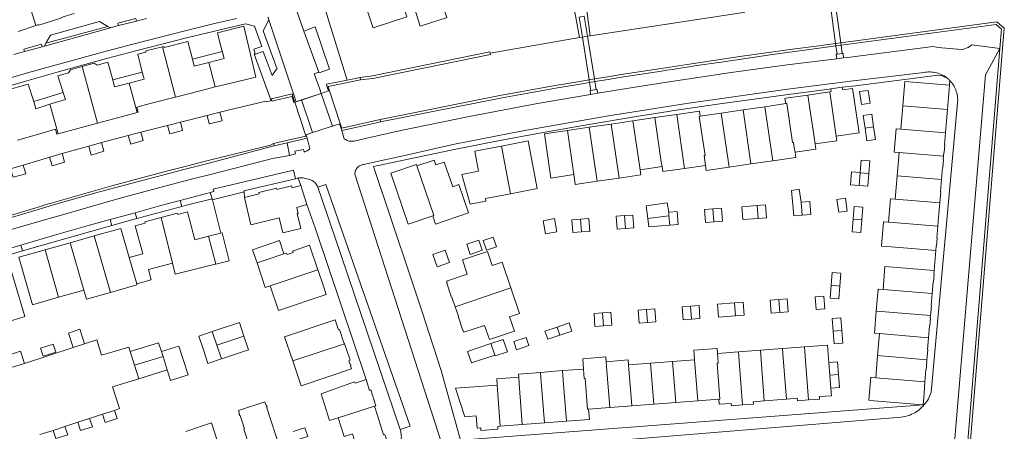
# Model space of a CAD drawing. Header units: metres. Extents: x 89888 to 94270, y 464165 to 468904.
# Tile 49 of 256: x 90997 to 91224, y 465782 to 465877. Entities that reach past the tile are written whole.
import ezdxf

# ---------------------------------------------------------------- set-up
doc = ezdxf.new("R2010")
doc.units = ezdxf.units.M
for name, color, linetype, lineweight in [('B_BEBOUWINGSGRENS_0', 251, 'CONTINUOUS', 13), ('B_LUIFEL_1', 251, 'CONTINUOUS', 13), ('B_TUSSENMUUR_0', 251, 'CONTINUOUS', 13), ('G_GRENS_ALGEMEEN_0', 251, 'CONTINUOUS', 13), ('K_KUNSTWERKGRENS_1', 251, 'CONTINUOUS', 13), ('K_STEIGER_1', 251, 'CONTINUOUS', 13), ('Q_DAMWAND_LIJN_0', 251, 'CONTINUOUS', 13), ('T_MUUR_30CM_0', 251, 'CONTINUOUS', 13), ('T_MUUR_30CM_LIJN_0', 251, 'CONTINUOUS', 13), ('V_WEGGRENS_0', 251, 'CONTINUOUS', 13), ('V_WEGGRENS_1', 251, 'CONTINUOUS', 13), ('W_KADEMUUR_30CM_LIJN_0', 251, 'CONTINUOUS', 13), ('W_WALBESCHERMING_LIJN_0', 251, 'CONTINUOUS', 13), ('W_WATERGRENS_0', 251, 'CONTINUOUS', 13), ('W_WATERGRENS_1', 251, 'CONTINUOUS', 13)]:
    doc.layers.add(name, color=color, linetype=linetype, lineweight=lineweight)

msp = doc.modelspace()

# ---------------------------------------------------------------- linework, layer by layer
at = {"layer": 'B_BEBOUWINGSGRENS_0'}
for p, q in [((91040.18, 465867.49), (91043.69, 465868.39)), ((91178.4, 465859.95), (91183.45, 465860.7)), ((91183.71, 465861.37), (91186.34, 465861.76)), ((91190.35, 465860.76), (91190.79, 465857.79)), ((91168.48, 465857.28), (91173.29, 465857.99)), ((91153.58, 465855.09), (91158.39, 465855.8)), ((91158.39, 465855.8), (91163.44, 465856.54)), ((91163.44, 465856.54), (91168.48, 465857.28)), ((91199.89, 465852.08), (91200.33, 465857.46)), ((91014.49, 465853.48), (91005.37, 465851.01)), ((91132.99, 465853.27), (91138.03, 465854.01)), ((91138.03, 465854.01), (91143.08, 465854.76)), ((91143.08, 465854.76), (91148.12, 465855.5)), ((91122.9, 465851.79), (91127.94, 465852.53)), ((91127.94, 465852.53), (91132.99, 465853.27)), ((91199, 465841.32), (91199.45, 465846.7)), ((91170.32, 465844.82), (91165.27, 465844.07)), ((91144.74, 465843.48), (91139.69, 465842.73)), ((91154.77, 465843.74), (91149.96, 465843.03)), ((91165.27, 465844.07), (91160.23, 465843.33)), ((91134.82, 465840.8), (91129.78, 465840.06)), ((91198.56, 465835.94), (91199, 465841.32)), ((91061.38, 465839.11), (91062.78, 465834.68)), ((91185.08, 465835.87), (91185.51, 465832.9)), ((91146.29, 465832.91), (91146.35, 465832.11)), ((91190.85, 465831.15), (91191.09, 465834.09)), ((91146.35, 465832.11), (91141.47, 465831.45)), ((91126.13, 465828.36), (91128.08, 465828.51)), ((91136.33, 465829.14), (91138.27, 465829.29)), ((91013.66, 465827.45), (91008.15, 465825.89)), ((91042.89, 465828.11), (91040.09, 465827.36)), ((91008.15, 465825.89), (91002.35, 465824.25)), ((91185.76, 465815.89), (91186.01, 465818.83)), ((91005.48, 465813.29), (91011.31, 465814.95)), ((90999.47, 465811.58), (91005.48, 465813.29)), ((91182.08, 465813.58), (91180.09, 465813.43)), ((91121.15, 465804.53), (91123.95, 465805.46)), ((91194.49, 465799.82), (91194.9, 465804.9)), ((91011.48, 465802.57), (91008.83, 465801.72)), ((91071.5, 465802.54), (91071.41, 465802.8)), ((91111.18, 465801.2), (91113.98, 465802.13)), ((91167.45, 465801.05), (91162.37, 465800.67)), ((91172.54, 465801.44), (91167.45, 465801.05)), ((91177.62, 465801.83), (91172.54, 465801.44)), ((91023.02, 465797.61), (91022.02, 465800.75)), ((91152.27, 465798.89), (91147.19, 465798.5)), ((91162.37, 465800.67), (91157.52, 465800.3)), ((91194.07, 465794.73), (91194.49, 465799.82)), ((90997.58, 465798.03), (90994.82, 465797.15)), ((91024.02, 465794.46), (91023.02, 465797.61)), ((91030.55, 465796.53), (91024.02, 465794.46)), ((91126.62, 465796.73), (91121.78, 465796.36)), ((91142.1, 465798.11), (91137.02, 465797.73)), ((91147.19, 465798.5), (91142.1, 465798.11)), ((91185.25, 465798.38), (91183.26, 465798.23)), ((91185.47, 465795.44), (91185.25, 465798.38)), ((91076.48, 465794.28), (91077.26, 465791.81)), ((91121.78, 465796.36), (91116.69, 465795.97)), ((91153, 465789.42), (91157.84, 465789.79)), ((91168.35, 465789.39), (91173.43, 465789.78)), ((91127.81, 465787.49), (91132.66, 465787.86)), ((91132.66, 465787.86), (91137.74, 465788.25)), ((91137.74, 465788.25), (91142.83, 465788.64)), ((91142.83, 465788.64), (91147.91, 465789.03)), ((91147.91, 465789.03), (91153, 465789.42)), ((91009.91, 465784.44), (91012.65, 465785.33)), ((91015.62, 465786.3), (91018.36, 465787.2)), ((91004.22, 465782.58), (91006.95, 465783.47)), ((91107.41, 465783.53), (91112.5, 465783.92)), ((91112.5, 465783.92), (91117.59, 465784.31)), ((91117.59, 465784.31), (91122.67, 465784.7))]:
    msp.add_line(p, q, dxfattribs=at)
for points in [[(91095.1, 465877.9), (91091.75, 465887.53), (91091.67, 465887.75), (91085.77, 465885.88), (91085.79, 465885.8), (91083.48, 465885.02), (91083.39, 465885.28), (91075.67, 465882.72), (91078.02, 465875.62), (91078.07, 465875.45), (91085.88, 465878.04), (91084.87, 465880.99), (91087.08, 465881.71)], [(91000.24, 465875.99), (90998.07, 465883.05), (91006.84, 465885.82)], [(91087.08, 465881.71), (91088.93, 465875.87), (91095.12, 465877.83), (91095.1, 465877.9)], [(91009.05, 465878.79), (91006.52, 465878), (91006.21, 465877.9), (91006.24, 465877.81), (91000.9, 465876.13), (91000.88, 465876.23), (91000.24, 465875.99)], [(91043.69, 465868.39), (91042.79, 465871.79), (91042.18, 465874.33), (91048.22, 465875.83), (91051, 465864.1), (91044.95, 465862.64), (91041.59, 465861.83)], [(91029.45, 465871.12), (91029.74, 465871.2), (91029.82, 465870.91), (91035.33, 465872.32), (91036.37, 465868.27)], [(91024.79, 465865.28), (91023.76, 465869.41), (91025.33, 465869.8), (91025.65, 465869.88), (91025.59, 465870.14), (91029.45, 465871.12)], [(91010.92, 465866.56), (91013.68, 465867.31), (91014.42, 465866.86), (91016.85, 465867.53), (91017.97, 465863.49)], [(91036.37, 465868.27), (91036.79, 465866.62), (91040.18, 465867.49)], [(91006.54, 465860.59), (91005.34, 465864.39), (91007.79, 465865.07), (91008.2, 465865.82), (91010.92, 465866.56)], [(91021.8, 465862.73), (91025.21, 465863.63), (91025.05, 465864.25), (91024.79, 465865.28)], [(90992.63, 465861.07), (90992.9, 465861.15), (90992.99, 465860.95), (90998.46, 465862.44), (90999.73, 465858.44)], [(91017.97, 465863.49), (91018.42, 465861.85), (91021.8, 465862.73)], [(91200.33, 465857.46), (91200.79, 465863.08), (91211.06, 465862.24)], [(91003.46, 465857.83), (91007.06, 465858.97), (91006.54, 465860.59)], [(91041.59, 465861.83), (91038.19, 465860.96), (91032.44, 465859.47)], [(91183.45, 465860.7), (91183.8, 465860.75), (91183.71, 465861.37)], [(91186.34, 465861.76), (91186.44, 465861.14), (91188.73, 465861.47), (91190.23, 465851.28), (91184.94, 465850.51)], [(91190.79, 465857.79), (91192.76, 465858.09), (91192.33, 465861.05), (91190.35, 465860.76)], [(91211.06, 465862.24), (91210.97, 465861.14), (91210.86, 465859.37), (91210.6, 465856.62)], [(90999.73, 465858.44), (91000.24, 465856.82), (91003.46, 465857.83)], [(91032.44, 465859.47), (91032.4, 465859.47), (91026.62, 465857.99), (91023.53, 465857.17), (91023.83, 465856.02), (91023.59, 465855.96)], [(91173.29, 465857.99), (91173.12, 465859.18), (91173.35, 465859.21), (91178.4, 465859.95)], [(91023.59, 465855.96), (91020.21, 465855.04), (91014.49, 465853.48)], [(91148.12, 465855.5), (91153.41, 465856.28), (91153.58, 465855.09)], [(91210.6, 465856.62), (91210.52, 465855.76), (91210.56, 465855.75), (91210.42, 465853.99), (91210.38, 465853.99), (91210.15, 465851.24)], [(91193.57, 465852.6), (91193.14, 465855.52), (91191.16, 465855.23), (91191.59, 465852.31)], [(91005.37, 465851.01), (91005.11, 465850.94), (91004.78, 465852.07), (91001.69, 465851.19), (90995.96, 465849.53)], [(91124.4, 465841.6), (91119.11, 465840.82), (91117.61, 465851.01), (91122.9, 465851.79)], [(91191.59, 465852.31), (91192.02, 465849.39), (91194, 465849.68), (91193.57, 465852.6)], [(91199.45, 465846.7), (91198.34, 465846.79), (91198.79, 465852.17), (91199.89, 465852.08)], [(91210.15, 465851.24), (91209.93, 465848.48), (91209.97, 465848.48), (91209.82, 465846.72), (91209.78, 465846.72), (91209.71, 465845.86)], [(91109.77, 465837.18), (91115.92, 465838.36), (91113.82, 465849.38), (91107.67, 465848.2)], [(91184.94, 465850.51), (91185.1, 465849.42), (91180.06, 465848.67)], [(91107.67, 465848.2), (91101.52, 465847.03), (91102.42, 465842.39), (91098.52, 465841.65), (91100.49, 465834.81), (91104.11, 465835.5), (91104, 465836.08), (91109.77, 465837.18)], [(91175.43, 465846.78), (91175.6, 465845.59), (91170.32, 465844.82)], [(91180.06, 465848.67), (91180.23, 465847.49), (91175.43, 465846.78)], [(91091.86, 465832.08), (91092.5, 465830.18), (91100.07, 465832.75), (91097.85, 465839.3), (91096.43, 465838.82), (91094.5, 465844.5), (91092.51, 465843.83), (91092.12, 465844.96), (91088.19, 465843.63)], [(91192.46, 465841.86), (91192.7, 465844.8), (91190.71, 465844.96), (91190.47, 465842.07)], [(91209.71, 465845.86), (91209.64, 465844.99), (91209.68, 465844.99), (91209.53, 465843.23), (91209.49, 465843.23), (91209.27, 465840.47)], [(91088.19, 465843.63), (91088.08, 465843.94), (91082.15, 465841.93), (91086.15, 465830.14), (91091.86, 465832.08)], [(91139.69, 465842.73), (91139.87, 465841.55), (91134.82, 465840.8)], [(91149.96, 465843.03), (91144.91, 465842.29), (91144.74, 465843.48)], [(91160.23, 465843.33), (91154.94, 465842.55), (91154.77, 465843.74)], [(91190.47, 465842.07), (91188.48, 465842.23), (91188.23, 465839.24), (91190.22, 465839.08)], [(91129.78, 465840.06), (91124.73, 465839.32), (91124.54, 465840.61), (91124.4, 465841.6)], [(91190.22, 465839.08), (91192.22, 465838.92), (91192.46, 465841.86)], [(91209.27, 465840.47), (91209.04, 465837.72), (91209.08, 465837.72), (91208.94, 465835.95), (91208.9, 465835.95), (91208.82, 465835.09)], [(91048.35, 465836.32), (91051.75, 465837.15), (91051.68, 465837.47), (91055.74, 465838.47), (91055.81, 465838.15), (91059.26, 465838.99), (91059.39, 465838.58), (91061.38, 465839.11)], [(91176.88, 465835.25), (91176.4, 465838.23), (91174.63, 465837.96), (91175.16, 465832.11), (91177.11, 465832.26)], [(91062.78, 465834.68), (91060.46, 465833.99), (91060.78, 465832.66), (91060.53, 465832.6), (91061.36, 465829.19), (91057.2, 465828.18), (91056.37, 465831.6), (91049.87, 465830.03), (91048.35, 465836.32)], [(91177.11, 465832.26), (91179.05, 465832.41), (91178.82, 465835.4), (91176.88, 465835.25)], [(91185.51, 465832.9), (91187.49, 465833.19), (91187.05, 465836.16), (91185.08, 465835.87)], [(91197.02, 465830.64), (91197.46, 465836.03), (91198.56, 465835.94)], [(91040.09, 465827.36), (91036.96, 465826.53), (91035.23, 465832.99), (91032.97, 465832.42), (91032.88, 465832.72), (91029.13, 465831.72)], [(91146.52, 465829.92), (91148.47, 465830.07), (91148.24, 465833.06), (91146.29, 465832.91)], [(91156.49, 465833.69), (91154.54, 465833.54), (91154.77, 465830.55), (91156.72, 465830.7)], [(91156.72, 465830.7), (91158.66, 465830.85), (91158.43, 465833.84), (91156.49, 465833.69)], [(91166.68, 465834.47), (91163.19, 465834.2), (91163.42, 465831.21), (91166.91, 465831.48)], [(91166.91, 465831.48), (91168.86, 465831.63), (91168.63, 465834.62), (91166.68, 465834.47)], [(91191.09, 465834.09), (91189.1, 465834.26), (91188.86, 465831.32)], [(91208.82, 465835.09), (91208.75, 465834.23), (91208.79, 465834.23), (91208.65, 465832.46), (91208.61, 465832.47), (91208.56, 465831.82), (91208.38, 465829.71)], [(91029.13, 465831.72), (91025.38, 465830.73), (91025.45, 465830.41), (91023.19, 465829.8), (91024.89, 465823.35), (91021.76, 465822.5)], [(91125.9, 465831.35), (91123.96, 465831.2), (91124.19, 465828.21), (91126.13, 465828.36)], [(91128.08, 465828.51), (91127.85, 465831.5), (91125.9, 465831.35)], [(91136.1, 465832.13), (91134.15, 465831.98), (91134.38, 465828.99), (91136.33, 465829.14)], [(91138.27, 465829.29), (91138.04, 465832.28), (91136.1, 465832.13)], [(91141.47, 465831.45), (91141.69, 465829.55), (91146.52, 465829.92)], [(91188.86, 465831.32), (91188.62, 465828.38), (91190.61, 465828.21), (91190.85, 465831.15)], [(91207.92, 465824.09), (91197.65, 465824.93), (91196.56, 465825.02), (91195.41, 465825.12), (91195.87, 465830.74), (91197.02, 465830.64)], [(91021.76, 465822.5), (91019.85, 465829.19), (91013.66, 465827.45)], [(91208.38, 465829.71), (91208.16, 465826.96), (91208.2, 465826.95), (91208.05, 465825.19), (91208.01, 465825.19), (91207.92, 465824.09)], [(91041.8, 465820.95), (91044.84, 465821.71), (91043.22, 465828.19), (91042.89, 465828.11)], [(91057.47, 465823.3), (91056.43, 465826.36), (91050.23, 465824.28), (91051.27, 465821.22)], [(91002.35, 465824.25), (90996.3, 465822.54), (90999.47, 465811.58)], [(91065.31, 465819.66), (91063.4, 465825.29), (91059.89, 465824.12), (91059.51, 465824), (91059.62, 465823.66), (91058.2, 465823.18), (91058.09, 465823.51), (91057.47, 465823.3)], [(91105.56, 465820.61), (91104.45, 465823.89), (91098.66, 465821.91), (91099.76, 465818.65), (91095.01, 465817.02), (91095.14, 465816.61), (91095.05, 465816.58), (91096.18, 465813.27), (91096.27, 465813.29), (91097.01, 465811.12)], [(90991.74, 465807), (90997.71, 465808.83), (90993.82, 465821.75), (90989.8, 465820.53), (90989.88, 465820.22), (90987.9, 465819.61)], [(91023.5, 465816.39), (91026.84, 465817.34), (91026.2, 465819.67), (91031.78, 465821.13)], [(91031.78, 465821.13), (91032.42, 465818.6), (91041.6, 465820.9), (91041.65, 465820.91), (91041.8, 465820.95)], [(91051.27, 465821.22), (91053.19, 465815.55), (91054.3, 465815.93)], [(91054.3, 465815.93), (91056.21, 465810.27), (91067.21, 465813.96), (91066.52, 465816.08), (91065.38, 465819.45), (91065.31, 465819.66)], [(91109.84, 465815.46), (91107.84, 465821.37), (91105.56, 465820.61)], [(91195.74, 465815.07), (91196.18, 465820.39), (91207.54, 465819.46)], [(91207.54, 465819.46), (91207.47, 465818.65), (91207.51, 465818.65), (91207.37, 465816.89), (91207.33, 465816.89), (91207.1, 465814.13)], [(91186.01, 465818.83), (91184.01, 465818.99), (91183.77, 465816.05)], [(91011.31, 465814.95), (91011.92, 465812.85), (91017.43, 465814.41)], [(91017.43, 465814.41), (91023.57, 465816.14), (91023.5, 465816.39)], [(91097.01, 465811.12), (91097.75, 465808.93), (91097.66, 465808.9), (91098.79, 465805.59), (91098.88, 465805.62), (91099.03, 465805.21), (91103.78, 465806.81), (91104.9, 465803.55), (91110.67, 465805.5), (91109.57, 465808.78), (91111.83, 465809.54), (91109.84, 465815.46)], [(91183.77, 465816.05), (91183.53, 465813.11), (91185.52, 465812.95), (91185.76, 465815.89)], [(91194.18, 465810.08), (91194.59, 465815.16), (91195.74, 465815.07)], [(91171.67, 465812.79), (91169.73, 465812.64), (91169.96, 465809.65), (91171.9, 465809.79)], [(91171.9, 465809.79), (91173.85, 465809.94), (91173.62, 465812.93), (91171.67, 465812.79)], [(91180.09, 465813.43), (91180.32, 465810.44), (91182.31, 465810.59), (91182.08, 465813.58)], [(91207.1, 465814.13), (91206.88, 465811.38), (91206.92, 465811.37), (91206.77, 465809.61), (91206.68, 465809.05)], [(91141.16, 465810.45), (91139.22, 465810.3), (91139.45, 465807.31), (91141.39, 465807.46)], [(91141.39, 465807.46), (91143.33, 465807.61), (91143.1, 465810.6), (91141.16, 465810.45)], [(91151.33, 465811.23), (91149.39, 465811.08), (91149.62, 465808.09), (91151.56, 465808.24)], [(91151.56, 465808.24), (91153.5, 465808.39), (91153.28, 465811.38), (91151.33, 465811.23)], [(91161.5, 465812.01), (91157.55, 465811.71), (91157.78, 465808.72), (91161.73, 465809.02)], [(91161.73, 465809.02), (91163.68, 465809.17), (91163.45, 465812.16), (91161.5, 465812.01)], [(91071.41, 465802.8), (91071.31, 465802.77), (91070.31, 465805.86), (91070.06, 465805.78), (91069.27, 465808.1), (91057.64, 465804.19), (91059.51, 465798.65)], [(91130.99, 465809.68), (91129.05, 465809.53), (91129.27, 465806.54), (91131.22, 465806.68)], [(91131.22, 465806.68), (91133.16, 465806.83), (91132.93, 465809.83), (91130.99, 465809.68)], [(91186.2, 465805.62), (91185.98, 465808.56), (91183.98, 465808.41), (91184.21, 465805.46)], [(91194.9, 465804.9), (91193.76, 465804.99), (91194.18, 465810.08)], [(91206.68, 465809.05), (91206.64, 465808.49), (91206.68, 465808.48), (91206.53, 465806.72), (91206.49, 465806.72), (91206.27, 465803.97)], [(91008.83, 465801.72), (91007.75, 465805.04), (91010.4, 465805.9), (91011.48, 465802.57)], [(91048.25, 465804.34), (91047.2, 465807.47), (91040.93, 465805.36)], [(91120.52, 465806.42), (91117.72, 465805.49), (91118.36, 465803.59), (91121.15, 465804.53)], [(91123.95, 465805.46), (91123.32, 465807.36), (91120.52, 465806.42)], [(91184.21, 465805.46), (91184.43, 465802.52), (91186.43, 465802.67), (91186.2, 465805.62)], [(91040.93, 465805.36), (91037.85, 465804.32), (91038.9, 465801.18), (91039.96, 465798.04), (91043.04, 465799.08)], [(91043.04, 465799.08), (91049.31, 465801.2), (91048.25, 465804.34)], [(91106.15, 465799.95), (91106.22, 465799.76), (91109.06, 465800.71), (91108.11, 465803.55), (91105.27, 465802.6)], [(91113.98, 465802.13), (91113.35, 465804.03), (91110.55, 465803.1), (91111.18, 465801.2)], [(91206.27, 465803.97), (91206.04, 465801.21), (91206.08, 465801.21), (91205.93, 465799.44), (91205.85, 465798.88)], [(91004.81, 465800.66), (91004.22, 465802.47), (91001.33, 465801.52)], [(91001.33, 465801.52), (91001.93, 465799.71), (91004.81, 465800.66)], [(91022.02, 465800.75), (91028.51, 465802.8), (91029.22, 465800.81)], [(91029.22, 465800.81), (91033.2, 465802.04), (91035.38, 465795.37), (91031.32, 465794.05), (91030.55, 465796.53)], [(91059.51, 465798.65), (91061.46, 465792.86), (91073.09, 465796.77), (91072.84, 465797.5), (91072.89, 465797.51), (91072.74, 465797.95), (91072.7, 465797.93), (91072.46, 465798.65), (91072.77, 465798.75), (91072.54, 465799.46), (91071.5, 465802.54)], [(91105.27, 465802.6), (91099.86, 465800.8), (91100.74, 465798.15), (91106.15, 465799.95)], [(91157.52, 465800.3), (91157.43, 465801.49), (91152.11, 465801.09), (91152.27, 465798.89)], [(91183.26, 465798.23), (91183.12, 465800.05), (91182.95, 465802.24), (91177.62, 465801.83)], [(90993.93, 465799.94), (90996.69, 465800.82), (90997.58, 465798.03)], [(91131.85, 465798.43), (91131.77, 465799.53), (91126.44, 465799.12), (91126.62, 465796.73)], [(91137.02, 465797.73), (91136.93, 465798.82), (91131.85, 465798.43)], [(91205.85, 465798.88), (91205.8, 465798.32), (91205.84, 465798.32), (91205.7, 465796.55), (91205.66, 465796.56), (91205.43, 465793.8)], [(91069.99, 465785.5), (91068.01, 465784.87), (91066.06, 465791.02), (91073.79, 465793.79), (91073.89, 465793.47), (91076.48, 465794.28)], [(91111.66, 465794.87), (91106.58, 465794.5), (91106.69, 465793)], [(91116.69, 465795.97), (91111.61, 465795.58), (91111.66, 465794.87)], [(91183.7, 465792.35), (91185.7, 465792.5), (91185.47, 465795.44)], [(91204.99, 465788.48), (91193.63, 465789.41), (91192.49, 465789.51), (91192.92, 465794.83), (91194.07, 465794.73)], [(91106.69, 465793), (91097.05, 465792.3), (91099.27, 465785.67), (91101.88, 465785.92), (91102.09, 465783.12), (91102.91, 465783.18), (91102.96, 465782.56), (91106.88, 465782.86), (91106.84, 465783.48), (91107.41, 465783.53)], [(91178.56, 465789.6), (91181.11, 465789.8), (91181.07, 465790.36), (91183.84, 465790.57), (91183.7, 465792.35)], [(91205.43, 465793.8), (91205.2, 465791.05), (91205.24, 465791.04), (91205.1, 465789.28), (91205.06, 465789.28), (91204.99, 465788.48)], [(91077.26, 465791.81), (91077.57, 465791.9), (91078.73, 465788.25), (91078.4, 465788.14)], [(91157.84, 465789.79), (91157.94, 465788.59), (91160.71, 465788.81), (91160.75, 465788.24), (91163.3, 465788.44)], [(91173.43, 465789.78), (91175.96, 465789.97), (91176.01, 465789.41), (91178.56, 465789.6)], [(91050.66, 465775.85), (91050.55, 465775.81), (91050.66, 465775.49), (91051.56, 465775.8), (91051.94, 465774.64), (91056.47, 465776.12), (91056.11, 465777.24), (91057.01, 465777.57), (91056.9, 465777.88), (91056.8, 465777.85), (91053.49, 465788), (91053.6, 465788.04), (91053.5, 465788.34), (91053.4, 465788.31), (91053.11, 465789.18), (91046.97, 465787.19), (91047.25, 465786.31), (91047.15, 465786.27), (91047.25, 465785.97), (91047.35, 465786), (91048.35, 465782.93), (91048.25, 465782.89), (91049.55, 465778.89), (91049.66, 465778.92)], [(91078.4, 465788.14), (91079.07, 465786.01), (91080.48, 465781.55), (91080.79, 465781.64), (91081.95, 465777.98)], [(91122.67, 465784.7), (91127.99, 465785.1), (91127.81, 465787.49)], [(91163.3, 465788.44), (91165.85, 465788.63), (91165.81, 465789.2), (91168.35, 465789.39)], [(91012.65, 465785.33), (91013.29, 465783.43), (91010.55, 465782.54), (91009.91, 465784.44)], [(91018.36, 465787.2), (91018.99, 465785.29), (91016.25, 465784.39), (91015.62, 465786.3)], [(91081.95, 465777.98), (91078.27, 465776.81), (91078.2, 465777.07), (91075.39, 465776.26), (91074.52, 465778.98), (91074.2, 465778.88), (91073.31, 465781.74), (91071.36, 465781.17), (91070.68, 465783.33), (91069.99, 465785.5)], [(91006.95, 465783.47), (91007.59, 465781.57), (91004.85, 465780.68), (91004.22, 465782.58)], [(91038.42, 465771.38), (91044.34, 465773.31), (91040.79, 465784.29), (91034.83, 465782.34)], [(91060.24, 465780.29), (91062.98, 465781.19), (91062.33, 465783.19), (91059.59, 465782.3)]]:
    msp.add_lwpolyline(points, dxfattribs=at)
at = {"layer": 'B_LUIFEL_1'}
for p, q in [((91024.79, 465865.28), (91017.97, 465863.49)), ((91006.54, 465860.59), (90999.73, 465858.44))]:
    msp.add_line(p, q, dxfattribs=at)
for points in [[(91043.69, 465868.39), (91043.25, 465870.03), (91036.37, 465868.27)], [(91146.29, 465832.91), (91145.92, 465835.11), (91141.06, 465834.37), (91141.47, 465831.45)]]:
    msp.add_lwpolyline(points, dxfattribs=at)
at = {"layer": 'B_TUSSENMUUR_0'}
for p, q in [((91029.45, 465871.12), (91032.44, 465859.47)), ((91040.18, 465867.49), (91041.59, 465861.83)), ((91010.92, 465866.56), (91014.49, 465853.48)), ((91023.59, 465855.96), (91021.8, 465862.73)), ((91184.94, 465850.51), (91183.45, 465860.7)), ((91178.4, 465859.95), (91180.06, 465848.67)), ((91003.46, 465857.83), (91005.37, 465851.01)), ((91158.39, 465855.8), (91160.23, 465843.33)), ((91163.44, 465856.54), (91165.27, 465844.07)), ((91168.48, 465857.28), (91170.32, 465844.82)), ((91200.33, 465857.46), (91210.6, 465856.62)), ((91148.12, 465855.5), (91149.96, 465843.03)), ((91124.4, 465841.6), (91122.9, 465851.79)), ((91127.94, 465852.53), (91129.78, 465840.06)), ((91132.99, 465853.27), (91134.82, 465840.8)), ((91191.59, 465852.31), (91193.57, 465852.6)), ((91199.89, 465852.08), (91210.15, 465851.24)), ((91107.67, 465848.2), (91109.77, 465837.18)), ((91199.45, 465846.7), (91209.71, 465845.86)), ((91190.22, 465839.08), (91190.47, 465842.02)), ((91190.47, 465842.07), (91190.47, 465842.02)), ((91190.47, 465842.02), (91192.46, 465841.86)), ((91199, 465841.32), (91209.27, 465840.47)), ((91176.88, 465835.25), (91177.11, 465832.26)), ((91198.56, 465835.94), (91208.82, 465835.09)), ((91156.49, 465833.69), (91156.72, 465830.7)), ((91166.68, 465834.47), (91166.91, 465831.48)), ((91029.13, 465831.72), (91031.78, 465821.13)), ((91125.9, 465831.35), (91126.13, 465828.36)), ((91136.1, 465832.13), (91136.33, 465829.14)), ((91146.35, 465832.11), (91146.52, 465829.92)), ((91188.86, 465831.32), (91190.85, 465831.15)), ((91013.66, 465827.45), (91017.43, 465814.41)), ((91040.09, 465827.36), (91041.8, 465820.95)), ((91002.35, 465824.25), (91005.48, 465813.29)), ((91011.31, 465814.95), (91008.15, 465825.89)), ((91023.5, 465816.39), (91021.76, 465822.5)), ((91051.27, 465821.22), (91053.35, 465821.92)), ((91053.35, 465821.92), (91057.47, 465823.3)), ((91054.3, 465815.93), (91065.31, 465819.66)), ((91097.01, 465811.12), (91109.84, 465815.46)), ((91183.77, 465816.05), (91185.76, 465815.89)), ((91195.74, 465815.07), (91207.1, 465814.13)), ((91171.67, 465812.79), (91171.9, 465809.79)), ((91141.16, 465810.45), (91141.39, 465807.46)), ((91151.33, 465811.23), (91151.56, 465808.24)), ((91161.73, 465809.02), (91161.5, 465812.01)), ((91131.22, 465806.68), (91130.99, 465809.68)), ((91120.52, 465806.42), (91121.15, 465804.53)), ((91184.21, 465805.46), (91186.2, 465805.62)), ((91040.93, 465805.36), (91041.98, 465802.22)), ((91041.98, 465802.22), (91048.25, 465804.34)), ((91194.9, 465804.9), (91206.27, 465803.97)), ((91041.98, 465802.22), (91043.04, 465799.08)), ((91059.51, 465798.65), (91071.5, 465802.54)), ((91106.15, 465799.95), (91105.27, 465802.6)), ((91023.02, 465797.61), (91029.58, 465799.65)), ((91029.58, 465799.65), (91029.22, 465800.81)), ((91030.55, 465796.53), (91029.58, 465799.65)), ((91152.27, 465798.89), (91153, 465789.42)), ((91194.49, 465799.82), (91205.85, 465798.88)), ((91137.02, 465797.73), (91137.74, 465788.25)), ((91142.1, 465798.11), (91142.83, 465788.64)), ((91147.19, 465798.5), (91147.91, 465789.03)), ((91183.26, 465798.23), (91183.48, 465795.29)), ((91183.48, 465795.29), (91185.47, 465795.44)), ((91183.48, 465795.29), (91183.7, 465792.35)), ((91194.07, 465794.73), (91205.43, 465793.8)), ((91106.69, 465793), (91107.41, 465783.53)), ((91069.99, 465785.5), (91078.4, 465788.14))]:
    msp.add_line(p, q, dxfattribs=at)
for points in [[(91173.29, 465857.99), (91173.53, 465858.02), (91174.85, 465849.02), (91175.09, 465849.05), (91175.26, 465847.87), (91175.43, 465846.78)], [(91138.03, 465854.01), (91139.53, 465843.82), (91139.69, 465842.73)], [(91143.08, 465854.76), (91144.58, 465844.57), (91144.74, 465843.48)], [(91153.58, 465855.09), (91153.35, 465855.05), (91154.67, 465846.05), (91154.43, 465846.02), (91154.61, 465844.83), (91154.77, 465843.74)], [(91088.19, 465843.63), (91092.08, 465832.15), (91091.86, 465832.08)], [(91197.02, 465830.64), (91198.12, 465830.55), (91208.38, 465829.71)], [(91194.18, 465810.08), (91195.32, 465809.98), (91206.68, 465809.05)], [(91167.45, 465801.05), (91167.62, 465798.86), (91168.35, 465789.39)], [(91172.54, 465801.44), (91172.71, 465799.25), (91173.43, 465789.78)], [(91177.62, 465801.83), (91177.79, 465799.64), (91178.56, 465789.6)], [(91157.84, 465789.79), (91158.08, 465789.81), (91157.45, 465798.08), (91157.69, 465798.1), (91157.6, 465799.3), (91157.52, 465800.3)], [(91162.37, 465800.67), (91162.54, 465798.47), (91163.3, 465788.44)], [(91126.62, 465796.73), (91126.79, 465794.54), (91127.03, 465794.56), (91127.57, 465787.48), (91127.81, 465787.49)], [(91132.66, 465787.86), (91131.93, 465797.34), (91131.85, 465798.43)], [(91111.66, 465794.87), (91111.78, 465793.39), (91112.5, 465783.92)], [(91116.69, 465795.97), (91116.86, 465793.78), (91117.59, 465784.31)], [(91121.78, 465796.36), (91121.95, 465794.17), (91122.67, 465784.7)]]:
    msp.add_lwpolyline(points, dxfattribs=at)
at = {"layer": 'G_GRENS_ALGEMEEN_0'}
for p, q in [((91072.04, 465863.4), (91075.04, 465864.03)), ((91075.04, 465864.03), (91075.13, 465863.45)), ((91079.76, 465853.77), (91079.66, 465854.32)), ((91055.25, 465848.22), (91055.09, 465848.77)), ((91058.24, 465848.93), (91055.25, 465848.22)), ((91048.27, 465837.59), (91048.35, 465836.32)), ((91117.85, 465827.92), (91120.48, 465828.42)), ((91103.46, 465826.38), (91104.27, 465824.14)), ((91099.68, 465825.55), (91100.5, 465823.19)), ((91091.86, 465823.2), (91092.82, 465820.35))]:
    msp.add_line(p, q, dxfattribs=at)
for points in [[(91054.71, 465858.69), (91054.61, 465859.12), (91059.35, 465860.25), (91059.54, 465859.68), (91059.65, 465859.34), (91059.98, 465858.32)], [(91120.48, 465828.42), (91119.92, 465831.44), (91117.29, 465830.93), (91117.85, 465827.92)], [(91100.5, 465823.19), (91103.25, 465824.14), (91102.43, 465826.5), (91099.68, 465825.55)], [(91104.27, 465824.14), (91106.57, 465824.97), (91105.74, 465827.2), (91103.46, 465826.38)], [(91092.82, 465820.35), (91095.66, 465821.31), (91094.71, 465824.15), (91091.86, 465823.2)]]:
    msp.add_lwpolyline(points, dxfattribs=at)
at = {"layer": 'K_KUNSTWERKGRENS_1'}
for p, q in [((91186, 465872.04), (91184.66, 465881.84)), ((91129.13, 465863.69), (91127.55, 465873.52)), ((91184.8, 465871.88), (91184.88, 465871.29)), ((91186.08, 465871.45), (91186, 465872.04)), ((91186.34, 465869.56), (91186.08, 465871.45)), ((91128.03, 465862.88), (91128.32, 465861.05)), ((91129.23, 465863.08), (91129.13, 465863.69)), ((91129.52, 465861.24), (91129.23, 465863.08)), ((91066.08, 465860.34), (91063.9, 465859.62)), ((91067.79, 465860.91), (91066.08, 465860.34)), ((91067.97, 465860.96), (91067.79, 465860.91)), ((91070.47, 465853.4), (91067.97, 465860.96)), ((91128.32, 465861.05), (91129.52, 465861.24)), ((91060.29, 465858.42), (91059.98, 465858.32)), ((91059.98, 465858.32), (91062.43, 465850.77)), ((91061.68, 465858.88), (91060.29, 465858.42)), ((91063.9, 465859.62), (91061.68, 465858.88)), ((91070.32, 465853.35), (91067.92, 465852.57)), ((91070.32, 465853.35), (91070.47, 465853.4)), ((91064.07, 465851.3), (91062.58, 465850.81)), ((91067.92, 465852.57), (91064.07, 465851.3)), ((91062.43, 465850.77), (91062.58, 465850.81))]:
    msp.add_line(p, q, dxfattribs=at)
for points in [[(91183.46, 465881.69), (91184.8, 465871.88), (91184.8, 465871.88)], [(91127.55, 465873.52), (91127.55, 465873.52), (91126.8, 465878.15), (91125.6, 465877.96), (91126.35, 465873.33)], [(91126.35, 465873.33), (91127.93, 465863.49), (91127.93, 465863.49)], [(91184.88, 465871.29), (91184.88, 465871.29), (91185.14, 465869.39)], [(91185.14, 465869.39), (91186.34, 465869.56), (91186.34, 465869.56)], [(91127.93, 465863.49), (91128.03, 465862.88), (91128.03, 465862.88)]]:
    msp.add_lwpolyline(points, dxfattribs=at)
at = {"layer": 'K_STEIGER_1'}
msp.add_line((91003.43, 465845.6), (91003.49, 465845.36), dxfattribs=at)
for points in [[(91039.78, 465855.27), (91040.25, 465853.3), (91043.2, 465854.02), (91042.72, 465856)], [(91030.61, 465852.97), (91031.14, 465850.98), (91034.08, 465851.75), (91033.6, 465853.72)], [(91021.56, 465850.65), (91022.12, 465848.61), (91025.01, 465849.47), (91024.48, 465851.43)], [(91012.43, 465848.17), (91012.97, 465846.12), (91015.93, 465846.98), (91015.37, 465849)], [(91003.49, 465845.36), (91003.96, 465843.6), (91006.88, 465844.44), (91006.4, 465846.21), (91006.33, 465846.44)], [(90994.4, 465842.96), (90995.02, 465841), (90997.91, 465841.82), (90997.34, 465843.81)]]:
    msp.add_lwpolyline(points, dxfattribs=at)
at = {"layer": 'Q_DAMWAND_LIJN_0'}
for p, q in [((91054.49, 465858.64), (91054.71, 465858.69)), ((91039.78, 465855.27), (91042.72, 465856)), ((91030.61, 465852.97), (91033.6, 465853.72)), ((91033.6, 465853.72), (91039.78, 465855.27)), ((91021.56, 465850.65), (91024.48, 465851.43)), ((91024.48, 465851.43), (91030.61, 465852.97)), ((91012.43, 465848.17), (91015.37, 465849)), ((91015.37, 465849), (91021.56, 465850.65)), ((91006.33, 465846.44), (91012.43, 465848.17)), ((90997.34, 465843.81), (91003.43, 465845.6)), ((91003.43, 465845.6), (91006.33, 465846.44)), ((90994.4, 465842.96), (90997.34, 465843.81))]:
    msp.add_line(p, q, dxfattribs=at)
msp.add_lwpolyline([(91042.72, 465856), (91053.34, 465858.53), (91053.38, 465858.38), (91054.49, 465858.64)], dxfattribs=at)
at = {"layer": 'T_MUUR_30CM_0'}
msp.add_line((91040.96, 465835.78), (91048.27, 465837.59), dxfattribs=at)
at = {"layer": 'T_MUUR_30CM_LIJN_0'}
for p, q in [((91040.96, 465835.78), (91041.04, 465835.46)), ((91041.04, 465835.46), (91042.89, 465828.11)), ((91062.78, 465834.68), (91064.66, 465829.31))]:
    msp.add_line(p, q, dxfattribs=at)
at = {"layer": 'V_WEGGRENS_0'}
for p, q in [((91060.38, 465879.55), (91062.09, 465874.73)), ((91023.43, 465877.03), (91019.31, 465875.98)), ((91023.43, 465877.03), (91025.77, 465877.65)), ((91041.16, 465876.37), (91035.27, 465874.91)), ((91046.52, 465877.65), (91041.16, 465876.37)), ((91053.97, 465877.31), (91060.29, 465858.42)), ((91000.24, 465875.99), (90996.16, 465874.67)), ((91002.19, 465871.27), (91017.44, 465875.44)), ((91002.55, 465871.91), (91016.84, 465875.82)), ((91017.44, 465875.44), (91016.84, 465875.82)), ((91017.44, 465875.44), (91019.31, 465875.98)), ((91035.27, 465874.91), (91022.63, 465871.72)), ((91065.53, 465865.28), (91062.09, 465874.73)), ((91002.55, 465871.91), (91002.19, 465871.27)), ((91022.63, 465871.72), (91016.79, 465870.16)), ((90995.12, 465869.29), (90997.62, 465870)), ((90997.62, 465870), (91001.71, 465871.11)), ((91001.71, 465871.11), (91002.19, 465871.27)), ((91016.79, 465870.16), (91004.17, 465866.7)), ((91185.14, 465869.39), (91186.34, 465869.56)), ((91186.34, 465869.56), (91186.55, 465869.59)), ((91186.55, 465869.59), (91186.65, 465868.57)), ((91185.07, 465868.36), (91186.65, 465868.57)), ((90998.34, 465865.07), (90985.81, 465861.44)), ((91004.17, 465866.7), (90998.34, 465865.07)), ((91211.15, 465863.32), (91211.06, 465862.24)), ((91128.26, 465860.13), (91129.87, 465860.37)), ((91129.52, 465861.24), (91129.74, 465861.28)), ((91129.74, 465861.28), (91129.87, 465860.37)), ((91060.29, 465858.42), (91060.29, 465858.42)), ((91060.29, 465858.42), (91060.29, 465858.42)), ((91079.76, 465853.77), (91076.43, 465853.02)), ((91076.43, 465853.02), (91070.84, 465851.78)), ((91071.39, 465849.85), (91070.84, 465851.78)), ((91062.87, 465849.98), (91058.24, 465848.93)), ((91058.24, 465848.93), (91058.74, 465846.04)), ((91062.87, 465849.98), (91063.49, 465847.59)), ((91060.79, 465840.81), (91061.38, 465839.11)), ((91093.88, 465779.7), (91073.83, 465841.69)), ((91040.48, 465837.49), (91033.57, 465835.66)), ((91040.48, 465837.49), (91040.9, 465836.02)), ((91067.14, 465839.32), (91065.29, 465838.72)), ((91067.14, 465839.32), (91086.62, 465783.55)), ((91033.95, 465834.26), (91033.57, 465835.66)), ((91040.9, 465836.02), (91040.96, 465835.78)), ((91023.5, 465831.5), (91033.95, 465834.26)), ((91023.15, 465832.81), (91017.41, 465831.23)), ((91017.8, 465829.87), (91017.41, 465831.23)), ((91023.15, 465832.81), (91023.5, 465831.5)), ((90997.15, 465824.02), (91017.8, 465829.87)), ((91064.66, 465829.31), (91076.48, 465794.28)), ((90996.78, 465825.33), (90992.08, 465823.95)), ((90996.78, 465825.33), (90997.15, 465824.02)), ((91207.92, 465824.09), (91207.54, 465819.46)), ((91008.83, 465801.72), (90997.58, 465798.03)), ((91204.99, 465788.48), (91098.25, 465780.28)), ((91012.65, 465785.33), (91015.62, 465786.3)), ((91006.95, 465783.47), (91009.91, 465784.44)), ((91086.62, 465783.55), (91084.33, 465782.76)), ((91001.18, 465781.59), (91004.22, 465782.58))]:
    msp.add_line(p, q, dxfattribs=at)
for points in [[(91072.04, 465863.4), (91067.94, 465876.78), (91066.52, 465881.35), (91061.92, 465894.34)], [(91123.87, 465882.85), (91124.82, 465877.84), (91125.69, 465873.22)], [(91128.12, 465873.61), (91127.51, 465878.26), (91126.98, 465882.33)], [(90901.77, 465832.88), (90908.44, 465835.06), (90932.38, 465842.75), (90961.88, 465852.26), (90968.2, 465854.32), (90980.26, 465858.07), (90986.36, 465859.88), (90998.15, 465863.27), (91005.14, 465865.24), (91016.51, 465868.38), (91023.63, 465870.24), (91035.02, 465873.16), (91048.64, 465876.42)], [(91016.84, 465875.82), (91014.94, 465876.91), (91003.58, 465873.8), (91002.55, 465871.91)], [(91019.31, 465875.98), (91019.24, 465876.27), (91019.16, 465876.59), (91023.28, 465877.65), (91023.36, 465877.32), (91023.43, 465877.03)], [(91048.64, 465876.42), (91050.66, 465875.89), (91052.39, 465871.15)], [(91052.71, 465870.03), (91054.74, 465864.47), (91055.67, 465865.85), (91055.95, 465865.95), (91052.73, 465874.79), (91053.97, 465877.31)], [(91053.97, 465877.31), (91053.99, 465877.36), (91053.85, 465877.83), (91053.81, 465877.88), (91053.77, 465877.92)], [(91062.09, 465874.73), (91064.66, 465875.69), (91067.98, 465865.96), (91065.59, 465865.1), (91065.53, 465865.28)], [(91001.71, 465871.11), (91001.63, 465871.4), (91001.53, 465871.74), (90997.46, 465870.59), (90997.54, 465870.29), (90997.62, 465870)], [(91212.93, 465870.55), (91214.11, 465870.49), (91215.43, 465870.91), (91216.23, 465871.58), (91222.72, 465870.71)], [(91052.39, 465871.15), (91050.5, 465870.52), (91050.87, 465869.48)], [(91054.49, 465858.64), (91054.44, 465858.83), (91050.64, 465869.4), (91050.87, 465869.48)], [(91050.87, 465869.48), (91050.9, 465869.4), (91052.71, 465870.03)], [(91185.07, 465868.36), (91184.96, 465869.37), (91185.14, 465869.39)], [(91186.65, 465868.57), (91187.51, 465868.66), (91207.3, 465871.15), (91208.49, 465870.92), (91212.87, 465870.55), (91212.93, 465870.55)], [(91222.72, 465870.71), (91219.42, 465864.62), (91210.45, 465758.75)], [(91129.87, 465860.37), (91143.82, 465862.64), (91160.71, 465865.17), (91173.64, 465866.95), (91185.07, 465868.36)], [(91065.53, 465865.28), (91064.48, 465864.89), (91065.74, 465861.31), (91066.07, 465860.34)], [(91210.45, 465863.95), (91210.14, 465864.17), (91209.82, 465864.37), (91209.49, 465864.55), (91209.16, 465864.72), (91208.81, 465864.87), (91208.46, 465864.99), (91208.09, 465865.1), (91207.73, 465865.18), (91207.35, 465865.24), (91206.98, 465865.28), (91206.6, 465865.3), (91206.23, 465865.3), (91205.85, 465865.27), (91205.48, 465865.23), (91205.11, 465865.16), (91204.51, 465865.09), (91188.27, 465863.16), (91173.16, 465861.27), (91150.41, 465858.02), (91132.4, 465855.18), (91112.59, 465851.67), (91096.81, 465848.64), (91084.34, 465845.78), (91077.9, 465844.36)], [(91067.79, 465860.91), (91067.5, 465861.78), (91067.29, 465862.44), (91072.04, 465863.4)], [(91186.34, 465861.76), (91189.38, 465862.11), (91207.89, 465864.49), (91208.4, 465864.53), (91208.93, 465864.48), (91209.41, 465864.38), (91209.89, 465864.2), (91210.36, 465863.96), (91210.45, 465863.95)], [(91205, 465788.2), (91205.27, 465788.51), (91205.53, 465788.83), (91205.77, 465789.16), (91205.99, 465789.5), (91206.2, 465789.86), (91206.39, 465790.22), (91206.56, 465790.6), (91206.71, 465790.98), (91206.84, 465791.37), (91212.97, 465858.98), (91212.95, 465859.35), (91212.91, 465859.72), (91212.84, 465860.08), (91212.76, 465860.44), (91212.66, 465860.8), (91212.53, 465861.15), (91212.39, 465861.49), (91212.23, 465861.82), (91212.05, 465862.14), (91211.85, 465862.46), (91211.63, 465862.76), (91211.4, 465863.04), (91211.15, 465863.32)], [(91210.45, 465863.95), (91210.59, 465863.83), (91210.74, 465863.71), (91210.88, 465863.58), (91211.01, 465863.45), (91211.15, 465863.32)], [(91077.34, 465850.19), (91084.5, 465851.77), (91100.27, 465854.99), (91116.02, 465857.98), (91128.26, 465860.13)], [(91078.18, 465843.51), (91096.77, 465847.4), (91107.33, 465849.46), (91116.43, 465851.16), (91127.84, 465853.18), (91137.9, 465854.86), (91148.05, 465856.45), (91158.07, 465857.95), (91173.29, 465860.05), (91183.29, 465861.31), (91183.71, 465861.37)], [(91128.26, 465860.13), (91128.13, 465861.02), (91128.32, 465861.05)], [(91070.84, 465851.78), (91070.69, 465852.24), (91070.32, 465853.35)], [(91062.58, 465850.81), (91062.69, 465850.51), (91062.87, 465849.98)], [(91071.39, 465849.85), (91071.6, 465849.72), (91071.82, 465849.6), (91072.04, 465849.5), (91072.27, 465849.42), (91072.51, 465849.36), (91072.75, 465849.32), (91072.99, 465849.3), (91073.24, 465849.3), (91073.48, 465849.32), (91073.73, 465849.36), (91076.59, 465850.02), (91077.34, 465850.19)], [(91058.74, 465846.04), (91060.15, 465846.36), (91060.01, 465846.98), (91061.99, 465847.43), (91062.15, 465846.82), (91062.4, 465846.9), (91062.64, 465847), (91062.87, 465847.12), (91063.09, 465847.26), (91063.3, 465847.41), (91063.49, 465847.59)], [(91058.74, 465846.04), (91054.82, 465845.29), (91040.81, 465841.74), (91036.48, 465840.63), (91032.63, 465839.6), (91020.83, 465836.48), (91016.99, 465835.38), (91006.93, 465832.5), (91000.92, 465830.79), (90994.85, 465829.04), (90990.01, 465827.57), (90986.84, 465826.62), (90983.3, 465825.53), (90957.69, 465817.39), (90944.43, 465813.08), (90919.27, 465804.92), (90910.78, 465802.16)], [(91077.9, 465844.36), (91076.21, 465843.98), (91075.99, 465843.97), (91075.76, 465843.94), (91075.54, 465843.89), (91075.32, 465843.82), (91075.11, 465843.72), (91074.91, 465843.61), (91074.73, 465843.47), (91074.55, 465843.32), (91074.4, 465843.16), (91074.26, 465842.98), (91074.13, 465842.78), (91074.03, 465842.58), (91073.95, 465842.36), (91073.89, 465842.14), (91073.85, 465841.92), (91073.83, 465841.69)], [(91060.12, 465840.66), (91059.67, 465842.62), (91041.15, 465838.27)], [(91098.25, 465780.28), (91093.76, 465796.41), (91089.38, 465809.91), (91086.63, 465818.25), (91078.18, 465843.51)], [(91048.27, 465837.59), (91048.26, 465837.84), (91060.12, 465840.66)], [(91060.12, 465840.66), (91060.56, 465840.77), (91060.79, 465840.81)], [(91065.29, 465838.72), (91065.21, 465838.97), (91065.09, 465839.19), (91064.94, 465839.4), (91064.78, 465839.6), (91064.61, 465839.78), (91064.41, 465839.94), (91064.21, 465840.08), (91063.99, 465840.21), (91063.76, 465840.31), (91063.45, 465840.45), (91063.13, 465840.57), (91062.8, 465840.66), (91062.48, 465840.74), (91062.14, 465840.79), (91061.9, 465840.84), (91061.58, 465840.85), (91061.27, 465840.85), (91060.95, 465840.83), (91060.79, 465840.81)], [(91041.15, 465838.27), (91041.29, 465837.68), (91040.48, 465837.49)], [(91065.29, 465838.72), (91069.23, 465827.23), (91084.33, 465782.76)], [(91033.57, 465835.66), (91031.4, 465835.09), (91028.51, 465834.29), (91023.15, 465832.81)], [(91033.95, 465834.26), (91034.97, 465834.53), (91040.9, 465836.02)], [(91017.41, 465831.23), (91012.58, 465829.9), (91004.5, 465827.6), (90996.78, 465825.33)], [(91017.8, 465829.87), (91019.7, 465830.4), (91022.61, 465831.26), (91023.5, 465831.5)], [(90992.49, 465822.62), (90993.27, 465822.86), (90996.18, 465823.74), (90997.15, 465824.02)], [(91022.02, 465800.75), (91021.69, 465801.78), (91015.36, 465799.95), (91014.28, 465803.45), (91011.48, 465802.57)], [(91018.36, 465787.2), (91019.56, 465787.59), (91017.92, 465792.59), (91024.02, 465794.46)], [(91104.19, 465777.8), (91199.91, 465785.61), (91200.32, 465785.67), (91200.73, 465785.75), (91201.13, 465785.85), (91201.53, 465785.97), (91201.92, 465786.11), (91202.31, 465786.28), (91202.68, 465786.46), (91203.05, 465786.65), (91203.4, 465786.87), (91203.75, 465787.1), (91204.08, 465787.35), (91204.4, 465787.62), (91204.71, 465787.9), (91205, 465788.2)], [(91084.33, 465782.76), (91084.43, 465782.41), (91084.5, 465782.05), (91084.55, 465781.69), (91084.57, 465781.33), (91084.58, 465780.97), (91084.56, 465780.61), (91084.51, 465780.25), (91084.45, 465779.89), (91084.35, 465779.54), (91084.24, 465779.2), (91084.11, 465778.86), (91083.95, 465778.54), (91083.78, 465778.22), (91083.58, 465777.92), (91083.23, 465777.51), (91082.97, 465777.28), (91082.69, 465777.06), (91082.4, 465776.86)]]:
    msp.add_lwpolyline(points, dxfattribs=at)
at = {"layer": 'V_WEGGRENS_1'}
for p, q in [((91066.07, 465860.34), (91061.68, 465858.88)), ((91066.07, 465860.34), (91066.08, 465860.34)), ((91066.08, 465860.34), (91068.67, 465852.81)), ((91060.29, 465858.42), (91059.98, 465858.32)), ((91061.57, 465858.85), (91060.29, 465858.42)), ((91061.68, 465858.88), (91061.57, 465858.85)), ((91061.57, 465858.85), (91061.57, 465858.85)), ((91064.07, 465851.3), (91061.57, 465858.85)), ((91068.67, 465852.81), (91070.32, 465853.35)), ((91062.58, 465850.81), (91064.07, 465851.3)), ((91064.07, 465851.3), (91067.92, 465852.57)), ((91064.07, 465851.3), (91064.07, 465851.3)), ((91067.92, 465852.57), (91068.67, 465852.81))]:
    msp.add_line(p, q, dxfattribs=at)
at = {"layer": 'W_KADEMUUR_30CM_LIJN_0'}
for p, q in [((91184.8, 465871.88), (91186, 465872.04)), ((91186.08, 465871.45), (91184.88, 465871.29)), ((91213.69, 465760.8), (91222.72, 465870.71)), ((91127.93, 465863.49), (91129.13, 465863.69)), ((91129.23, 465863.08), (91128.03, 465862.88))]:
    msp.add_line(p, q, dxfattribs=at)
for points in [[(91186, 465872.04), (91222.04, 465876.88), (91223.73, 465875.42), (91214.3, 465760.49)], [(91222.72, 465870.71), (91223.09, 465875.15), (91221.82, 465876.25), (91186.08, 465871.45)], [(91129.13, 465863.69), (91132.2, 465864.19), (91135.28, 465864.69), (91138.36, 465865.17), (91141.44, 465865.64), (91144.52, 465866.11), (91150.58, 465867.04), (91156.64, 465867.95), (91162.7, 465868.84), (91168.77, 465869.7), (91174.84, 465870.54), (91180.92, 465871.36), (91184.8, 465871.88)], [(91075.04, 465864.03), (91077.94, 465864.37), (91105, 465869.95), (91105.07, 465869.61)], [(91105.07, 465869.61), (91105.12, 465869.35), (91078.02, 465863.82), (91075.13, 465863.45)], [(91184.88, 465871.29), (91180.99, 465870.77), (91175.35, 465870), (91169.7, 465869.21), (91164.05, 465868.41), (91158.41, 465867.59), (91152.77, 465866.75), (91147.14, 465865.9), (91145.87, 465865.71), (91144.61, 465865.51), (91141.53, 465865.04), (91138.45, 465864.57), (91135.38, 465864.08), (91132.3, 465863.59), (91129.23, 465863.08)], [(91079.66, 465854.32), (91107.72, 465859.91), (91111.99, 465860.7), (91116.27, 465861.48), (91120.55, 465862.23), (91124.84, 465862.97), (91127.93, 465863.49)], [(91128.03, 465862.88), (91124.94, 465862.36), (91120.65, 465861.62), (91116.37, 465860.86), (91112.09, 465860.08), (91107.82, 465859.29), (91079.76, 465853.77)], [(91000, 465833.89), (91000.96, 465834.17), (91001.93, 465834.46), (91002.9, 465834.75), (91003.86, 465835.03), (91004.83, 465835.32), (91009.12, 465836.56), (91013.43, 465837.78), (91017.74, 465838.98), (91022.05, 465840.16), (91026.38, 465841.32), (91030.7, 465842.46), (91035.03, 465843.58), (91039.37, 465844.68), (91054.36, 465848.41), (91055.09, 465848.77)], [(91055.25, 465848.22), (91054.3, 465847.99), (91039.62, 465844.09), (91034.67, 465842.84), (91029.73, 465841.57), (91024.79, 465840.27), (91019.86, 465838.95), (91014.93, 465837.6), (91010.01, 465836.24), (91005.1, 465834.85), (91002.55, 465834.09), (91000, 465833.33), (90991.69, 465830.84), (90983.39, 465828.32), (90975.1, 465825.79), (90966.81, 465823.23), (90958.53, 465820.65), (90933.05, 465812.43), (90912.97, 465806.05)], [(90912.82, 465806.55), (90932.8, 465812.96), (90958.34, 465821.18), (90965.27, 465823.34), (90972.21, 465825.48), (90979.15, 465827.61), (90986.09, 465829.72), (90993.04, 465831.81), (91000, 465833.89)]]:
    msp.add_lwpolyline(points, dxfattribs=at)
at = {"layer": 'W_WALBESCHERMING_LIJN_0'}
msp.add_line((91105.07, 465869.61), (91125.69, 465873.22), dxfattribs=at)
msp.add_lwpolyline([(91128.12, 465873.61), (91163.57, 465878.99), (91163.85, 465879.08)], dxfattribs=at)
at = {"layer": 'W_WATERGRENS_0'}
for p, q in [((91125.69, 465873.22), (91126.35, 465873.33)), ((91126.35, 465873.33), (91127.55, 465873.52)), ((91127.55, 465873.52), (91128.12, 465873.61)), ((91063.9, 465859.62), (91066.07, 465860.34)), ((91059.98, 465858.32), (91060.29, 465858.42)), ((91060.29, 465858.42), (91061.57, 465858.85)), ((91061.57, 465858.85), (91063.9, 465859.62))]:
    msp.add_line(p, q, dxfattribs=at)
for points in [[(91075.13, 465863.45), (91067.68, 465861.91), (91067.7, 465861.83), (91067.97, 465860.96)], [(91059.98, 465858.32), (91059.77, 465858.25), (91059.44, 465859.27), (91059.34, 465859.61), (91055.39, 465858.69), (91054.75, 465858.54), (91054.71, 465858.69)], [(91070.47, 465853.4), (91070.87, 465852.33), (91079.66, 465854.32)], [(91055.09, 465848.77), (91058.05, 465849.48), (91062.54, 465850.48), (91062.43, 465850.77)]]:
    msp.add_lwpolyline(points, dxfattribs=at)
at = {"layer": 'W_WATERGRENS_1'}
msp.add_line((91067.79, 465860.91), (91066.07, 465860.34), dxfattribs=at)

doc.saveas('drawing.dxf')
